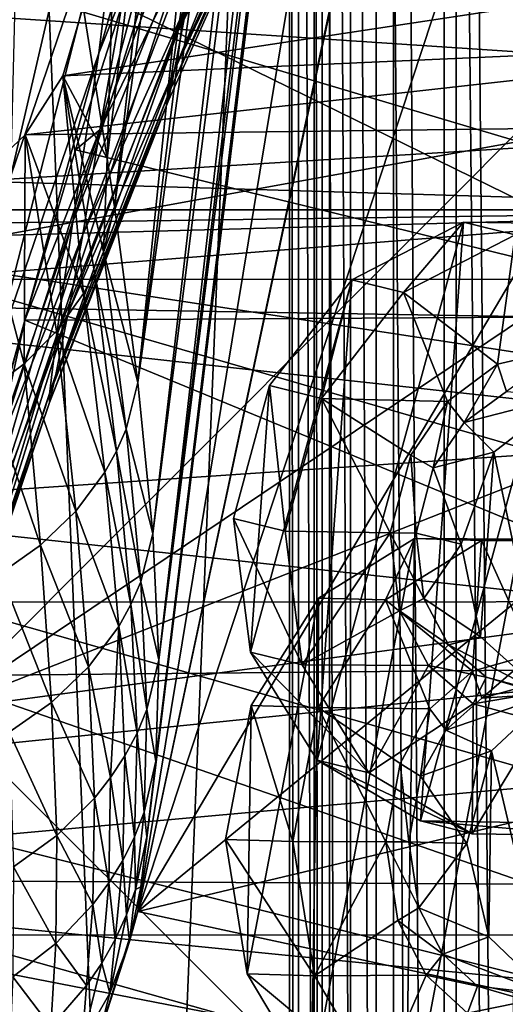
# Model space of a CAD drawing. Header units: metres. Extents: x 0 to 808, y -804 to 0.
# Tile 31 of 116: x 57 to 92, y -339 to -269. Entities that reach past the tile are written whole.
import ezdxf

# ---------------------------------------------------------------- set-up
doc = ezdxf.new("R2010")
doc.units = ezdxf.units.M

msp = doc.modelspace()

# ---------------------------------------------------------------- linework, layer by layer
at = {"layer": 'top'}
for points in [[(65.587914, -332.185699, 1606.41626), (88.441864, -193.731766, 1606.41626), (91.618752, -120.181511, 1606.41626)], [(65.587914, -332.185699, 1606.41626), (91.618752, -120.181511, 1606.41626), (65.589363, -332.173859, 1607.047974)], [(91.618752, -120.181511, 1606.41626), (91.638481, -120.020866, 1609.41626), (65.589363, -332.173859, 1607.047974)], [(65.589363, -332.173859, 1607.047974), (91.638481, -120.020866, 1609.41626), (65.802391, -330.438873, 1649.721802)], [(91.638481, -120.020866, 1609.41626), (89.991348, -133.435623, 1660.02124), (65.802391, -330.438873, 1649.721802)], [(65.802391, -330.438873, 1649.721802), (89.991348, -133.435623, 1660.02124), (66.240387, -326.871796, 1692.280273)], [(89.991348, -133.435623, 1660.02124), (88.020241, -149.486267, 1709.869995), (66.240387, -326.871796, 1692.280273)], [(66.240387, -326.871796, 1692.280273), (88.020241, -149.486267, 1709.869995), (66.873688, -321.491089, 1734.645386)], [(88.020241, -149.486267, 1709.869995), (85.449638, -167.974701, 1758.817749), (66.873688, -321.491089, 1734.645386)], [(66.873688, -321.491089, 1734.645386), (85.449638, -167.974701, 1758.817749), (67.091042, -314.305817, 1776.745361)], [(85.449638, -167.974701, 1758.817749), (83.793961, -176.747147, 1783.432007), (67.091042, -314.305817, 1776.745361)], [(67.091042, -314.305817, 1776.745361), (83.793961, -176.747147, 1783.432007), (81.947624, -184.490707, 1808.370605)], [(67.091042, -314.305817, 1776.745361), (81.947624, -184.490707, 1808.370605), (66.657761, -305.329712, 1818.498657)], [(81.947624, -184.490707, 1808.370605), (79.9021, -191.19339, 1833.586426), (66.657761, -305.329712, 1818.498657)], [(66.657761, -305.329712, 1818.498657), (79.9021, -191.19339, 1833.586426), (65.596733, -294.581909, 1859.820068)], [(79.9021, -191.19339, 1833.586426), (77.650391, -196.846252, 1859.035034), (65.596733, -294.581909, 1859.820068)], [(65.587914, -332.185699, 1606.41626), (89.453506, -219.961349, 1606.41626), (88.441864, -193.731766, 1606.41626)], [(65.596733, -294.581909, 1859.820068), (77.650391, -196.846252, 1859.035034), (75.187401, -201.442093, 1884.67041)], [(65.596733, -294.581909, 1859.820068), (75.187401, -201.442093, 1884.67041), (63.936195, -282.086334, 1900.627319)], [(75.187401, -201.442093, 1884.67041), (72.509834, -204.975876, 1910.446533), (63.936195, -282.086334, 1900.627319)], [(64.540443, -242.735519, 1943.161133), (63.425945, -278.65802, 1910.839966), (72.467384, -205.021469, 1910.839966)], [(72.467384, -205.021469, 1910.839966), (63.425945, -278.65802, 1910.839966), (63.936195, -282.086334, 1900.627319)], [(63.936195, -282.086334, 1900.627319), (72.509834, -204.975876, 1910.446533), (72.467384, -205.021469, 1910.839966)], [(89.477562, -220.187866, 1606.41626), (89.453506, -219.961349, 1606.41626), (65.587914, -332.185699, 1606.41626)], [(94.044022, -245.970566, 1606.41626), (89.477562, -220.187866, 1606.41626), (65.587914, -332.185699, 1606.41626)], [(73.903503, -232.675842, 1141.239258), (62.834164, -271.170319, 1192.432861), (64.669548, -256.082428, 1140.964233)], [(71.84977, -248.547409, 1192.601929), (62.834164, -271.170319, 1192.432861), (73.903503, -232.675842, 1141.239258)], [(69.760529, -261.133087, 1244.80603), (79.524216, -240.978958, 1251.665527), (68.43988, -269.637726, 1297.796265)], [(79.524216, -240.978958, 1251.665527), (78.172943, -248.061295, 1294.809082), (68.43988, -269.637726, 1297.796265)], [(64.540443, -242.735519, 1943.161133), (61.709282, -267.870056, 1940.839966), (63.425945, -278.65802, 1910.839966)], [(65.077896, -243.123688, 1088.914551), (64.669548, -256.082428, 1140.964233), (56.563019, -279.899445, 1140.689209)], [(56.865452, -267.532196, 1088.587036), (65.077896, -243.123688, 1088.914551), (56.563019, -279.899445, 1140.689209)], [(65.587914, -332.185699, 1606.41626), (102.015297, -270.657227, 1606.41626), (94.044022, -245.970566, 1606.41626)], [(77.681473, -251.346497, 1403.812622), (78.397911, -247.339615, 1425.307007), (68.209, -272.358093, 1404.821655)], [(68.209, -272.358093, 1404.821655), (78.397911, -247.339615, 1425.307007), (69.104034, -267.628693, 1431.259033)], [(68.43988, -269.637726, 1297.796265), (78.172943, -248.061295, 1294.809082), (77.516937, -252.193573, 1338.328979)], [(62.834164, -271.170319, 1192.432861), (71.84977, -248.547409, 1192.601929), (60.9655, -283.143616, 1244.684326)], [(71.84977, -248.547409, 1192.601929), (69.760529, -261.133087, 1244.80603), (60.9655, -283.143616, 1244.684326)], [(29.768875, -288.847198, 664.00946), (198.764893, -258.214905, 664.00946), (43.095268, -249.221008, 664.00946)], [(77.305367, -253.403061, 1382.060303), (77.681473, -251.346497, 1403.812622), (68.209, -272.358093, 1404.821655)], [(68.43988, -269.637726, 1297.796265), (77.516937, -252.193573, 1338.328979), (67.818665, -273.950836, 1351.272095)], [(77.516937, -252.193573, 1338.328979), (77.305367, -253.403061, 1382.060303), (67.818665, -273.950836, 1351.272095)], [(70.184204, -261.667786, 1457.465698), (71.437042, -253.68483, 1483.155029), (62.886898, -276.620789, 1483.031006)], [(71.437042, -253.68483, 1483.155029), (68.080742, -257.141937, 1503.607544), (62.886898, -276.620789, 1483.031006)], [(67.818665, -273.950836, 1351.272095), (77.305367, -253.403061, 1382.060303), (67.76519, -274.530151, 1378.093018)], [(77.305367, -253.403061, 1382.060303), (68.209, -272.358093, 1404.821655), (67.76519, -274.530151, 1378.093018)], [(64.669548, -256.082428, 1140.964233), (54.935253, -294.195068, 1192.263794), (56.563019, -279.899445, 1140.689209)], [(64.669548, -256.082428, 1140.964233), (62.834164, -271.170319, 1192.432861), (54.935253, -294.195068, 1192.263794)], [(62.886898, -276.620789, 1483.031006), (68.080742, -257.141937, 1503.607544), (64.4608, -267.785126, 1501.838501)], [(210.56662, -274.406494, 664.00946), (198.764893, -258.214905, 664.00946), (29.768875, -288.847198, 664.00946)], [(97.927116, -271.441406, 2021.094849), (92.900154, -259.07428, 2020.058228), (51.506973, -268.350067, 2028.815063)], [(60.9655, -283.143616, 1244.684326), (69.760529, -261.133087, 1244.80603), (59.814213, -291.260132, 1297.666626)], [(69.760529, -261.133087, 1244.80603), (68.43988, -269.637726, 1297.796265), (59.814213, -291.260132, 1297.666626)], [(69.104034, -267.628693, 1431.259033), (70.184204, -261.667786, 1457.465698), (61.681324, -284.071991, 1457.278442)], [(70.184204, -261.667786, 1457.465698), (62.886898, -276.620789, 1483.031006), (61.681324, -284.071991, 1457.278442)], [(60.262787, -272.77301, 1940.229858), (115.523209, -264.416931, 1971.766846), (118.174072, -270.21402, 1973.545532)], [(60.262787, -272.77301, 1940.229858), (61.709282, -267.870056, 1940.839966), (115.523209, -264.416931, 1971.766846)], [(51.508034, -265.193878, 221.058258), (119.537491, -265.17453, 221.006577), (125.512093, -287.227051, 211.254379)], [(51.508034, -287.270233, 211.371628), (51.508034, -265.193878, 221.058258), (125.512093, -287.227051, 211.254379)], [(100.16935, -265.854706, 1531.865479), (109.492188, -289.850861, 1540.443237), (64.4608, -267.785126, 1501.838501)], [(63.425945, -278.65802, 1910.839966), (61.709282, -267.870056, 1940.839966), (60.262787, -272.77301, 1940.229858)], [(68.209, -272.358093, 1404.821655), (69.104034, -267.628693, 1431.259033), (60.635555, -289.623779, 1431.048828)], [(69.104034, -267.628693, 1431.259033), (61.681324, -284.071991, 1457.278442), (60.635555, -289.623779, 1431.048828)], [(64.4608, -267.785126, 1501.838501), (61.173428, -278.054352, 1499.782593), (62.886898, -276.620789, 1483.031006)], [(64.4608, -267.785126, 1501.838501), (109.492188, -289.850861, 1540.443237), (61.173428, -278.054352, 1499.782593)], [(97.927116, -271.441406, 2021.094849), (51.506973, -268.350067, 2028.815063), (51.506981, -317.873566, 2035.084595)], [(59.814213, -291.260132, 1297.666626), (68.43988, -269.637726, 1297.796265), (59.315804, -295.417114, 1351.100952)], [(68.43988, -269.637726, 1297.796265), (67.818665, -273.950836, 1351.272095), (59.315804, -295.417114, 1351.100952)], [(57.588818, -276.979248, 1938.893311), (118.174072, -270.21402, 1973.545532), (120.500298, -276.185089, 1975.179077)], [(57.588818, -276.979248, 1938.893311), (60.262787, -272.77301, 1940.229858), (118.174072, -270.21402, 1973.545532)], [(111.226547, -294.832031, 1606.41626), (102.015297, -270.657227, 1606.41626), (65.587914, -332.185699, 1606.41626)], [(101.279015, -284.440552, 2022.353271), (97.927116, -271.441406, 2021.094849), (51.506981, -317.873566, 2035.084595)], [(62.834164, -271.170319, 1192.432861), (53.276455, -305.547302, 1244.562744), (54.935253, -294.195068, 1192.263794)], [(60.9655, -283.143616, 1244.684326), (53.276455, -305.547302, 1244.562744), (62.834164, -271.170319, 1192.432861)], [(61.734505, -288.25647, 1899.838501), (60.262787, -272.77301, 1940.229858), (57.588818, -276.979248, 1938.893311)], [(67.76519, -274.530151, 1378.093018), (68.209, -272.358093, 1404.821655), (59.761181, -294.014252, 1404.606323)], [(68.209, -272.358093, 1404.821655), (60.635555, -289.623779, 1431.048828), (59.761181, -294.014252, 1404.606323)], [(62.514355, -286.807281, 1900.131958), (60.262787, -272.77301, 1940.229858), (61.734505, -288.25647, 1899.838501)], [(63.155537, -285.289398, 1900.368164), (60.262787, -272.77301, 1940.229858), (62.514355, -286.807281, 1900.131958)], [(63.155537, -285.289398, 1900.368164), (63.425945, -278.65802, 1910.839966), (60.262787, -272.77301, 1940.229858)], [(59.315804, -295.417114, 1351.100952), (67.818665, -273.950836, 1351.272095), (59.306694, -296.005737, 1377.895752)], [(67.818665, -273.950836, 1351.272095), (67.76519, -274.530151, 1378.093018), (59.306694, -296.005737, 1377.895752)], [(221.249649, -292.019958, 664.00946), (210.56662, -274.406494, 664.00946), (29.768875, -288.847198, 664.00946)], [(59.306694, -296.005737, 1377.895752), (67.76519, -274.530151, 1378.093018), (59.761181, -294.014252, 1404.606323)], [(54.077991, -280.275848, 1937.036621), (120.500298, -276.185089, 1975.179077), (122.502426, -282.308289, 1976.650635)], [(54.077991, -280.275848, 1937.036621), (57.588818, -276.979248, 1938.893311), (120.500298, -276.185089, 1975.179077)], [(57.524311, -293.251312, 1898.185791), (57.588818, -276.979248, 1938.893311), (54.077991, -280.275848, 1937.036621)], [(61.681324, -284.071991, 1457.278442), (62.886898, -276.620789, 1483.031006), (55.394802, -299.90979, 1482.906982)], [(62.886898, -276.620789, 1483.031006), (57.551842, -290.144714, 1497.011597), (55.394802, -299.90979, 1482.906982)], [(59.823582, -290.925262, 1899.10022), (57.588818, -276.979248, 1938.893311), (57.524311, -293.251312, 1898.185791)], [(61.173428, -278.054352, 1499.782593), (57.551842, -290.144714, 1497.011597), (62.886898, -276.620789, 1483.031006)], [(61.734505, -288.25647, 1899.838501), (57.588818, -276.979248, 1938.893311), (59.823582, -290.925262, 1899.10022)], [(109.492188, -289.850861, 1540.443237), (57.551842, -290.144714, 1497.011597), (61.173428, -278.054352, 1499.782593)], [(63.936195, -282.086334, 1900.627319), (63.425945, -278.65802, 1910.839966), (63.155537, -285.289398, 1900.368164)], [(49.93095, -282.306427, 1934.750977), (54.077991, -280.275848, 1937.036621), (122.502426, -282.308289, 1976.650635)], [(54.077991, -280.275848, 1937.036621), (54.906761, -295.175018, 1897.114868), (57.524311, -293.251312, 1898.185791)], [(40.749401, -284.530487, 1929.577759), (122.502426, -282.308289, 1976.650635), (125.76329, -297.5289, 1979.861694)], [(40.749401, -284.530487, 1929.577759), (45.774502, -283.381805, 1932.410034), (122.502426, -282.308289, 1976.650635)], [(45.774502, -283.381805, 1932.410034), (49.93095, -282.306427, 1934.750977), (122.502426, -282.308289, 1976.650635)], [(65.596733, -294.581909, 1859.820068), (63.936195, -282.086334, 1900.627319), (63.155537, -285.289398, 1900.368164)], [(59.814213, -291.260132, 1297.666626), (52.283852, -313.267029, 1297.537109), (60.9655, -283.143616, 1244.684326)], [(52.283852, -313.267029, 1297.537109), (53.276455, -305.547302, 1244.562744), (60.9655, -283.143616, 1244.684326)], [(54.241817, -306.833893, 1457.091187), (61.681324, -284.071991, 1457.278442), (55.394802, -299.90979, 1482.906982)], [(60.635555, -289.623779, 1431.048828), (61.681324, -284.071991, 1457.278442), (54.241817, -306.833893, 1457.091187)], [(37.898907, -303.468964, 1929.92688), (40.749401, -284.530487, 1929.577759), (125.76329, -297.5289, 1979.861694)], [(51.506981, -317.873566, 2035.084595), (102.854706, -297.715637, 2023.783569), (101.279015, -284.440552, 2022.353271)], [(64.773773, -297.891418, 1859.547485), (63.155537, -285.289398, 1900.368164), (62.514355, -286.807281, 1900.131958)], [(65.596733, -294.581909, 1859.820068), (63.155537, -285.289398, 1900.368164), (64.773773, -297.891418, 1859.547485)], [(64.090218, -299.461395, 1859.330933), (62.514355, -286.807281, 1900.131958), (61.734505, -288.25647, 1899.838501)], [(64.773773, -297.891418, 1859.547485), (62.514355, -286.807281, 1900.131958), (64.090218, -299.461395, 1859.330933)], [(51.50666, -310.210968, 203.288986), (51.508034, -287.270233, 211.371628), (130.584808, -310.162292, 203.132584)], [(51.508034, -287.270233, 211.371628), (125.512093, -287.227051, 211.254379), (130.584808, -310.162292, 203.132584)], [(63.253349, -300.962006, 1859.075928), (61.734505, -288.25647, 1899.838501), (59.823582, -290.925262, 1899.10022)], [(64.090218, -299.461395, 1859.330933), (61.734505, -288.25647, 1899.838501), (63.253349, -300.962006, 1859.075928)], [(29.768875, -288.847198, 664.00946), (21.542166, -329.835785, 664.00946), (230.589355, -310.950531, 664.00946)], [(221.249649, -292.019958, 664.00946), (29.768875, -288.847198, 664.00946), (230.589355, -310.950531, 664.00946)], [(59.761181, -294.014252, 1404.606323), (60.635555, -289.623779, 1431.048828), (52.387371, -316.037231, 1404.390991)], [(60.635555, -289.623779, 1431.048828), (54.241817, -306.833893, 1457.091187), (52.387371, -316.037231, 1404.390991)], [(55.394802, -299.90979, 1482.906982), (57.551842, -290.144714, 1497.011597), (50.732132, -315.430542, 1491.600952)], [(117.304245, -314.785767, 1547.515747), (50.732132, -315.430542, 1491.600952), (57.551842, -290.144714, 1497.011597)], [(109.492188, -289.850861, 1540.443237), (117.304245, -314.785767, 1547.515747), (57.551842, -290.144714, 1497.011597)], [(61.186054, -303.730408, 1858.447021), (59.823582, -290.925262, 1899.10022), (57.524311, -293.251312, 1898.185791)], [(63.253349, -300.962006, 1859.075928), (59.823582, -290.925262, 1899.10022), (61.186054, -303.730408, 1858.447021)], [(59.315804, -295.417114, 1351.100952), (51.897591, -317.259064, 1350.92981), (59.814213, -291.260132, 1297.666626)], [(51.897591, -317.259064, 1350.92981), (52.283852, -313.267029, 1297.537109), (59.814213, -291.260132, 1297.666626)], [(54.906761, -295.175018, 1897.114868), (58.680847, -306.149872, 1857.669678), (57.524311, -293.251312, 1898.185791)], [(57.524311, -293.251312, 1898.185791), (58.680847, -306.149872, 1857.669678), (61.186054, -303.730408, 1858.447021)], [(59.761181, -294.014252, 1404.606323), (52.387371, -316.037231, 1404.390991), (59.306694, -296.005737, 1377.895752)], [(66.657761, -305.329712, 1818.498657), (65.596733, -294.581909, 1859.820068), (64.773773, -297.891418, 1859.547485)], [(55.820301, -308.161133, 1856.758423), (58.680847, -306.149872, 1857.669678), (54.906761, -295.175018, 1897.114868)], [(118.564461, -319.576721, 1606.41626), (111.226547, -294.832031, 1606.41626), (65.587914, -332.185699, 1606.41626)], [(51.927521, -317.8526, 1377.698486), (51.897591, -317.259064, 1350.92981), (59.315804, -295.417114, 1351.100952)], [(59.306694, -296.005737, 1377.895752), (51.927521, -317.8526, 1377.698486), (59.315804, -295.417114, 1351.100952)], [(52.387371, -316.037231, 1404.390991), (51.927521, -317.8526, 1377.698486), (59.306694, -296.005737, 1377.895752)], [(37.898907, -303.468964, 1929.92688), (125.76329, -297.5289, 1979.861694), (126.621277, -313.122803, 1982.754639)], [(102.64843, -311.061035, 2025.353882), (102.854706, -297.715637, 2023.783569), (51.506981, -317.873566, 2035.084595)], [(65.812729, -308.747437, 1818.193359), (64.773773, -297.891418, 1859.547485), (64.090218, -299.461395, 1859.330933)], [(66.657761, -305.329712, 1818.498657), (64.773773, -297.891418, 1859.547485), (65.812729, -308.747437, 1818.193359)], [(65.109093, -310.37207, 1817.991577), (64.090218, -299.461395, 1859.330933), (63.253349, -300.962006, 1859.075928)], [(65.812729, -308.747437, 1818.193359), (64.090218, -299.461395, 1859.330933), (65.109093, -310.37207, 1817.991577)], [(64.24353, -311.927887, 1817.773682), (63.253349, -300.962006, 1859.075928), (61.186054, -303.730408, 1858.447021)], [(65.109093, -310.37207, 1817.991577), (63.253349, -300.962006, 1859.075928), (64.24353, -311.927887, 1817.773682)], [(35.377445, -322.364258, 1931.973755), (37.898907, -303.468964, 1929.92688), (126.621277, -313.122803, 1982.754639)], [(58.680847, -306.149872, 1857.669678), (62.089596, -314.80658, 1817.254761), (61.186054, -303.730408, 1858.447021)], [(61.186054, -303.730408, 1858.447021), (62.089596, -314.80658, 1817.254761), (64.24353, -311.927887, 1817.773682)], [(67.091042, -314.305817, 1776.745361), (66.657761, -305.329712, 1818.498657), (65.812729, -308.747437, 1818.193359)], [(58.680847, -306.149872, 1857.669678), (55.820301, -308.161133, 1856.758423), (59.458996, -317.333344, 1816.61499)], [(62.089596, -314.80658, 1817.254761), (58.680847, -306.149872, 1857.669678), (59.458996, -317.333344, 1816.61499)], [(59.458996, -317.333344, 1816.61499), (55.820301, -308.161133, 1856.758423), (56.440659, -319.449371, 1815.86438)], [(66.242935, -317.833923, 1776.397827), (65.812729, -308.747437, 1818.193359), (65.109093, -310.37207, 1817.991577)], [(67.091042, -314.305817, 1776.745361), (65.812729, -308.747437, 1818.193359), (66.242935, -317.833923, 1776.397827)], [(51.505157, -333.866333, 196.842499), (51.50666, -310.210968, 203.288986), (134.651031, -333.839905, 196.71907)], [(51.50666, -310.210968, 203.288986), (130.584808, -310.162292, 203.132584), (134.651031, -333.839905, 196.71907)], [(65.540619, -319.516052, 1776.207886), (65.109093, -310.37207, 1817.991577), (64.24353, -311.927887, 1817.773682)], [(66.242935, -317.833923, 1776.397827), (65.109093, -310.37207, 1817.991577), (65.540619, -319.516052, 1776.207886)], [(230.589355, -310.950531, 664.00946), (21.542166, -329.835785, 664.00946), (238.372452, -331.049225, 664.00946)], [(98.379761, -364.648163, 2030.431641), (102.64843, -311.061035, 2025.353882), (51.506981, -317.873566, 2035.084595)], [(62.089596, -314.80658, 1817.254761), (63.65736, -322.671448, 1775.832397), (64.24353, -311.927887, 1817.773682)], [(63.65736, -322.671448, 1775.832397), (64.674049, -321.131012, 1776.026245), (64.24353, -311.927887, 1817.773682)], [(64.24353, -311.927887, 1817.773682), (64.674049, -321.131012, 1776.026245), (65.540619, -319.516052, 1776.207886)], [(35.377445, -322.364258, 1931.973755), (126.621277, -313.122803, 1982.754639), (123.580734, -344.390533, 1987.365723)], [(117.304245, -314.785767, 1547.515747), (123.20076, -340.560852, 1553.07605), (50.732132, -315.430542, 1491.600952)], [(59.458996, -317.333344, 1816.61499), (62.503384, -324.130585, 1775.616333), (62.089596, -314.80658, 1817.254761)], [(62.503384, -324.130585, 1775.616333), (63.65736, -322.671448, 1775.832397), (62.089596, -314.80658, 1817.254761)], [(66.873688, -321.491089, 1734.645386), (67.091042, -314.305817, 1776.745361), (66.242935, -317.833923, 1776.397827)], [(123.20076, -340.560852, 1553.07605), (44.751301, -341.581635, 1487.285645), (50.732132, -315.430542, 1491.600952)], [(56.440659, -319.449371, 1815.86438), (59.830402, -326.778107, 1775.112915), (59.458996, -317.333344, 1816.61499)], [(59.830402, -326.778107, 1775.112915), (62.503384, -324.130585, 1775.616333), (59.458996, -317.333344, 1816.61499)], [(98.379761, -364.648163, 2030.431641), (51.506981, -317.873566, 2035.084595), (51.506985, -367.649902, 2038.852661)], [(66.040161, -325.13208, 1734.255615), (66.242935, -317.833923, 1776.397827), (65.540619, -319.516052, 1776.207886)], [(66.873688, -321.491089, 1734.645386), (66.242935, -317.833923, 1776.397827), (66.040161, -325.13208, 1734.255615)], [(56.74371, -329.014801, 1774.521606), (59.830402, -326.778107, 1775.112915), (56.440659, -319.449371, 1815.86438)], [(64.674049, -321.131012, 1776.026245), (65.359482, -326.874695, 1734.077026), (65.540619, -319.516052, 1776.207886)], [(65.540619, -319.516052, 1776.207886), (65.359482, -326.874695, 1734.077026), (66.040161, -325.13208, 1734.255615)], [(118.564461, -319.576721, 1606.41626), (65.587914, -332.185699, 1606.41626), (123.961105, -344.767303, 1606.41626)], [(64.518707, -328.552734, 1733.930664), (64.674049, -321.131012, 1776.026245), (63.65736, -322.671448, 1775.832397)], [(64.674049, -321.131012, 1776.026245), (64.518707, -328.552734, 1733.930664), (65.359482, -326.874695, 1734.077026)], [(66.240387, -326.871796, 1692.280273), (66.873688, -321.491089, 1734.645386), (66.040161, -325.13208, 1734.255615)], [(31.526333, -360.236053, 1936.700195), (35.377445, -322.364258, 1931.973755), (123.580734, -344.390533, 1987.365723)], [(63.528938, -330.158203, 1733.785889), (63.65736, -322.671448, 1775.832397), (62.503384, -324.130585, 1775.616333)], [(64.518707, -328.552734, 1733.930664), (63.65736, -322.671448, 1775.832397), (63.528938, -330.158203, 1733.785889)], [(62.400772, -331.683533, 1733.627197), (62.503384, -324.130585, 1775.616333), (59.830402, -326.778107, 1775.112915)], [(63.528938, -330.158203, 1733.785889), (62.503384, -324.130585, 1775.616333), (62.400772, -331.683533, 1733.627197)], [(65.359482, -326.874695, 1734.077026), (65.430336, -330.62851, 1691.851929), (66.040161, -325.13208, 1734.255615)], [(66.040161, -325.13208, 1734.255615), (65.430336, -330.62851, 1691.851929), (66.240387, -326.871796, 1692.280273)], [(59.830402, -326.778107, 1775.112915), (56.74371, -329.014801, 1774.521606), (59.770126, -334.4646, 1733.256958)], [(59.770126, -334.4646, 1733.256958), (62.400772, -331.683533, 1733.627197), (59.830402, -326.778107, 1775.112915)], [(64.518707, -328.552734, 1733.930664), (64.781853, -332.434631, 1691.684448), (65.359482, -326.874695, 1734.077026)], [(65.359482, -326.874695, 1734.077026), (64.781853, -332.434631, 1691.684448), (65.430336, -330.62851, 1691.851929)], [(65.430336, -330.62851, 1691.851929), (65.802391, -330.438873, 1649.721802), (66.240387, -326.871796, 1692.280273)], [(63.981316, -334.179657, 1691.571411), (64.518707, -328.552734, 1733.930664), (63.528938, -330.158203, 1733.785889)], [(63.981316, -334.179657, 1691.571411), (64.781853, -332.434631, 1691.684448), (64.518707, -328.552734, 1733.930664)], [(56.74371, -329.014801, 1774.521606), (56.707939, -336.836151, 1732.821045), (59.770126, -334.4646, 1733.256958)], [(21.542166, -329.835785, 664.00946), (18.532249, -371.533875, 664.009521), (248.535645, -373.943726, 664.00946)], [(21.542166, -329.835785, 664.00946), (244.407547, -352.123993, 664.00946), (238.372452, -331.049225, 664.00946)], [(244.407547, -352.123993, 664.00946), (21.542166, -329.835785, 664.00946), (248.535645, -373.943726, 664.00946)], [(63.036549, -335.854706, 1691.473389), (63.528938, -330.158203, 1733.785889), (62.400772, -331.683533, 1733.627197)], [(63.981316, -334.179657, 1691.571411), (63.528938, -330.158203, 1733.785889), (63.036549, -335.854706, 1691.473389)], [(64.781853, -332.434631, 1691.684448), (65.004532, -334.314392, 1649.272217), (65.430336, -330.62851, 1691.851929)], [(65.589363, -332.173859, 1607.047974), (65.802391, -330.438873, 1649.721802), (65.004532, -334.314392, 1649.272217)], [(65.004532, -334.314392, 1649.272217), (65.802391, -330.438873, 1649.721802), (65.430336, -330.62851, 1691.851929)], [(61.955528, -337.451385, 1691.369629), (62.400772, -331.683533, 1733.627197), (59.770126, -334.4646, 1733.256958)], [(63.036549, -335.854706, 1691.473389), (62.400772, -331.683533, 1733.627197), (61.955528, -337.451385, 1691.369629)], [(65.587914, -332.185699, 1606.41626), (62.734589, -341.381958, 1606.41626), (123.961105, -344.767303, 1606.41626)], [(65.587914, -332.185699, 1606.41626), (65.004532, -334.314392, 1649.272217), (62.734589, -341.381958, 1606.41626)], [(65.004532, -334.314392, 1649.272217), (64.781853, -332.434631, 1691.684448), (63.601082, -338.002777, 1649.039551)], [(64.781853, -332.434631, 1691.684448), (63.981316, -334.179657, 1691.571411), (63.601082, -338.002777, 1649.039551)], [(65.587914, -332.185699, 1606.41626), (65.589363, -332.173859, 1607.047974), (65.004532, -334.314392, 1649.272217)], [(51.504875, -358.107056, 192.135345), (51.505157, -333.866333, 196.842499), (137.623108, -358.098785, 192.082504)], [(51.505157, -333.866333, 196.842499), (134.651031, -333.839905, 196.71907), (137.623108, -358.098785, 192.082504)], [(59.770126, -334.4646, 1733.256958), (56.707939, -336.836151, 1732.821045), (59.417789, -340.377686, 1691.127808)], [(59.417789, -340.377686, 1691.127808), (61.955528, -337.451385, 1691.369629), (59.770126, -334.4646, 1733.256958)], [(65.004532, -334.314392, 1649.272217), (63.601082, -338.002777, 1649.039551), (62.734589, -341.381958, 1606.41626)], [(63.601082, -338.002777, 1649.039551), (63.981316, -334.179657, 1691.571411), (63.036549, -335.854706, 1691.473389)], [(63.601082, -338.002777, 1649.039551), (63.036549, -335.854706, 1691.473389), (61.633343, -341.424591, 1648.934814)], [(61.633343, -341.424591, 1648.934814), (63.036549, -335.854706, 1691.473389), (61.955528, -337.451385, 1691.369629)], [(56.707939, -336.836151, 1732.821045), (56.437531, -342.89624, 1690.84314), (59.417789, -340.377686, 1691.127808)], [(61.633343, -341.424591, 1648.934814), (61.955528, -337.451385, 1691.369629), (59.417789, -340.377686, 1691.127808)], [(62.734589, -341.381958, 1606.41626), (63.601082, -338.002777, 1649.039551), (61.633343, -341.424591, 1648.934814)]]:
    msp.add_3dface(points, dxfattribs=at)
at = {"layer": 'top0123431'}
for points in [[(85.267181, -305.684814, 1522.749756), (77.948318, -344.299042, 1517.56189), (84.655479, -348.574097, 1523.271606)], [(85.267181, -305.684814, 1522.749756), (78.438866, -309.90451, 1517.143433), (77.948318, -344.299042, 1517.56189)], [(83.21299, -310.042084, 1511.432251), (78.438866, -309.90451, 1517.143433), (85.267181, -305.684814, 1522.749756)], [(90.041306, -305.822388, 1517.038452), (83.21299, -310.042084, 1511.432251), (85.267181, -305.684814, 1522.749756)], [(90.041306, -305.822388, 1517.038452), (89.385422, -315.105591, 1516.713867), (83.21299, -310.042084, 1511.432251)], [(92.778809, -305.715515, 1529.029541), (85.267181, -305.684814, 1522.749756), (84.655479, -348.574097, 1523.271606)], [(92.778809, -305.715515, 1529.029541), (84.655479, -348.574097, 1523.271606), (92.167099, -348.604828, 1529.551514)], [(90.041306, -305.822388, 1517.038452), (85.267181, -305.684814, 1522.749756), (92.778809, -305.715515, 1529.029541)], [(93.68206, -313.905212, 1520.276611), (89.385422, -315.105591, 1516.713867), (90.041306, -305.822388, 1517.038452)], [(97.552933, -305.853119, 1523.318359), (90.041306, -305.822388, 1517.038452), (92.778809, -305.715515, 1529.029541)], [(97.552933, -305.853119, 1523.318359), (93.68206, -313.905212, 1520.276611), (90.041306, -305.822388, 1517.038452)], [(78.438866, -309.90451, 1517.143433), (73.374054, -336.626404, 1513.553345), (77.948318, -344.299042, 1517.56189)], [(78.438866, -309.90451, 1517.143433), (73.646286, -317.538849, 1513.321167), (73.374054, -336.626404, 1513.553345)], [(78.42041, -317.676453, 1507.609863), (73.646286, -317.538849, 1513.321167), (78.438866, -309.90451, 1517.143433)], [(83.21299, -310.042084, 1511.432251), (78.42041, -317.676453, 1507.609863), (78.438866, -309.90451, 1517.143433)], [(83.21299, -310.042084, 1511.432251), (86.367859, -317.79361, 1514.256226), (78.42041, -317.676453, 1507.609863)], [(89.385422, -315.105591, 1516.713867), (86.367859, -317.79361, 1514.256226), (83.21299, -310.042084, 1511.432251)], [(90.047279, -317.033936, 1517.313599), (89.385422, -315.105591, 1516.713867), (93.68206, -313.905212, 1520.276611)], [(93.651733, -316.029938, 1520.30249), (90.047279, -317.033936, 1517.313599), (93.68206, -313.905212, 1520.276611)], [(87.49926, -319.30072, 1515.238281), (86.367859, -317.79361, 1514.256226), (89.385422, -315.105591, 1516.713867)], [(90.047279, -317.033936, 1517.313599), (87.49926, -319.30072, 1515.238281), (89.385422, -315.105591, 1516.713867)], [(95.117065, -316.694061, 1513.126709), (90.047279, -317.033936, 1517.313599), (93.651733, -316.029938, 1520.30249)], [(90.047279, -317.033936, 1517.313599), (95.117065, -316.694061, 1513.126709), (87.49926, -319.30072, 1515.238281)], [(95.117065, -316.694061, 1513.126709), (90.743584, -320.762207, 1509.568848), (87.49926, -319.30072, 1515.238281)], [(94.811935, -338.087524, 1513.387085), (90.743584, -320.762207, 1509.568848), (95.117065, -316.694061, 1513.126709)], [(76.612801, -327.213379, 1506.328613), (71.838676, -327.075775, 1512.039795), (73.646286, -317.538849, 1513.321167)], [(73.646286, -317.538849, 1513.321167), (71.838676, -327.075775, 1512.039795), (73.374054, -336.626404, 1513.553345)], [(78.42041, -317.676453, 1507.609863), (76.612801, -327.213379, 1506.328613), (73.646286, -317.538849, 1513.321167)], [(83.226456, -327.240417, 1511.857788), (76.612801, -327.213379, 1506.328613), (78.42041, -317.676453, 1507.609863)], [(86.367859, -317.79361, 1514.256226), (84.240517, -321.66748, 1512.571167), (78.42041, -317.676453, 1507.609863)], [(78.42041, -317.676453, 1507.609863), (84.240517, -321.66748, 1512.571167), (83.226456, -327.240417, 1511.857788)], [(85.705208, -322.571869, 1513.817383), (84.240517, -321.66748, 1512.571167), (86.367859, -317.79361, 1514.256226)], [(87.49926, -319.30072, 1515.238281), (85.705208, -322.571869, 1513.817383), (86.367859, -317.79361, 1514.256226)], [(87.49926, -319.30072, 1515.238281), (90.743584, -320.762207, 1509.568848), (85.705208, -322.571869, 1513.817383)], [(90.743584, -320.762207, 1509.568848), (88.997002, -327.366394, 1508.267944), (85.705208, -322.571869, 1513.817383)], [(90.555008, -333.9841, 1509.729736), (88.997002, -327.366394, 1508.267944), (90.743584, -320.762207, 1509.568848)], [(94.811935, -338.087524, 1513.387085), (90.555008, -333.9841, 1509.729736), (90.743584, -320.762207, 1509.568848)], [(84.856804, -327.247101, 1513.220825), (83.226456, -327.240417, 1511.857788), (84.240517, -321.66748, 1512.571167)], [(85.705208, -322.571869, 1513.817383), (84.856804, -327.247101, 1513.220825), (84.240517, -321.66748, 1512.571167)], [(85.705208, -322.571869, 1513.817383), (88.997002, -327.366394, 1508.267944), (84.856804, -327.247101, 1513.220825)], [(73.374054, -336.626404, 1513.553345), (71.838676, -327.075775, 1512.039795), (78.148178, -336.763977, 1507.842163)], [(71.838676, -327.075775, 1512.039795), (76.612801, -327.213379, 1506.328613), (78.148178, -336.763977, 1507.842163)], [(78.148178, -336.763977, 1507.842163), (76.612801, -327.213379, 1506.328613), (83.226456, -327.240417, 1511.857788)], [(84.081436, -332.821014, 1512.706909), (78.148178, -336.763977, 1507.842163), (83.226456, -327.240417, 1511.857788)], [(84.081436, -332.821014, 1512.706909), (83.226456, -327.240417, 1511.857788), (85.571754, -331.928711, 1513.931274)], [(83.226456, -327.240417, 1511.857788), (84.856804, -327.247101, 1513.220825), (85.571754, -331.928711, 1513.931274)], [(85.571754, -331.928711, 1513.931274), (84.856804, -327.247101, 1513.220825), (88.997002, -327.366394, 1508.267944)], [(90.555008, -333.9841, 1509.729736), (85.571754, -331.928711, 1513.931274), (88.997002, -327.366394, 1508.267944)], [(84.081436, -332.821014, 1512.706909), (85.571754, -331.928711, 1513.931274), (87.272293, -335.214111, 1515.431885)], [(87.272293, -335.214111, 1515.431885), (85.571754, -331.928711, 1513.931274), (90.555008, -333.9841, 1509.729736)], [(78.148178, -336.763977, 1507.842163), (84.081436, -332.821014, 1512.706909), (86.098038, -336.711823, 1514.486328)], [(86.098038, -336.711823, 1514.486328), (84.081436, -332.821014, 1512.706909), (87.272293, -335.214111, 1515.431885)], [(94.811935, -338.087524, 1513.387085), (87.272293, -335.214111, 1515.431885), (90.555008, -333.9841, 1509.729736)], [(86.098038, -336.711823, 1514.486328), (87.272293, -335.214111, 1515.431885), (89.755363, -337.501495, 1517.562622)], [(94.811935, -338.087524, 1513.387085), (89.755363, -337.501495, 1517.562622), (87.272293, -335.214111, 1515.431885)], [(77.948318, -344.299042, 1517.56189), (73.374054, -336.626404, 1513.553345), (82.722443, -344.436646, 1511.850708)], [(73.374054, -336.626404, 1513.553345), (78.148178, -336.763977, 1507.842163), (82.722443, -344.436646, 1511.850708)], [(82.722443, -344.436646, 1511.850708), (78.148178, -336.763977, 1507.842163), (86.098038, -336.711823, 1514.486328)], [(82.722443, -344.436646, 1511.850708), (86.098038, -336.711823, 1514.486328), (89.038582, -339.424194, 1517.009766)], [(89.038582, -339.424194, 1517.009766), (86.098038, -336.711823, 1514.486328), (89.755363, -337.501495, 1517.562622)], [(89.038582, -339.424194, 1517.009766), (89.755363, -337.501495, 1517.562622), (93.330765, -338.534851, 1520.576294)], [(93.330765, -338.534851, 1520.576294), (89.755363, -337.501495, 1517.562622), (94.811935, -338.087524, 1513.387085)], [(93.300476, -340.659576, 1520.602173), (89.038582, -339.424194, 1517.009766), (93.330765, -338.534851, 1520.576294)]]:
    msp.add_3dface(points, dxfattribs=at)
at = {"layer": 'top0123432'}
for points in [[(88.747688, -283.178467, 1957.867065), (78.346344, -321.427917, 1957.293945), (85.685051, -325.753937, 1962.120117)], [(88.747688, -283.178467, 1957.867065), (80.802383, -287.285065, 1953.883301), (78.346344, -321.427917, 1957.293945)], [(84.483047, -288.189941, 1947.475342), (80.802383, -287.285065, 1953.883301), (88.747688, -283.178467, 1957.867065)], [(92.428352, -284.083344, 1951.458984), (84.483047, -288.189941, 1947.475342), (88.747688, -283.178467, 1957.867065)], [(97.229675, -283.300201, 1962.756226), (88.747688, -283.178467, 1957.867065), (85.685051, -325.753937, 1962.120117)], [(97.229675, -283.300201, 1962.756226), (85.685051, -325.753937, 1962.120117), (94.167038, -325.875671, 1967.009155)], [(92.428352, -284.083344, 1951.458984), (88.747688, -283.178467, 1957.867065), (97.229675, -283.300201, 1962.756226)], [(92.428352, -284.083344, 1951.458984), (91.174232, -293.292267, 1952.039063), (84.483047, -288.189941, 1947.475342)], [(96.093262, -292.152649, 1954.703613), (91.174232, -293.292267, 1952.039063), (92.428352, -284.083344, 1951.458984)], [(80.802383, -287.285065, 1953.883301), (73.604431, -313.754517, 1953.486816), (78.346344, -321.427917, 1957.293945)], [(80.802383, -287.285065, 1953.883301), (74.96743, -294.806641, 1951.593994), (73.604431, -313.754517, 1953.486816)], [(78.648094, -295.711548, 1945.185913), (74.96743, -294.806641, 1951.593994), (80.802383, -287.285065, 1953.883301)], [(84.483047, -288.189941, 1947.475342), (78.648094, -295.711548, 1945.185913), (80.802383, -287.285065, 1953.883301)], [(84.483047, -288.189941, 1947.475342), (87.617523, -295.924438, 1950.36792), (78.648094, -295.711548, 1945.185913)], [(91.174232, -293.292267, 1952.039063), (87.617523, -295.924438, 1950.36792), (84.483047, -288.189941, 1947.475342)], [(91.815102, -295.214874, 1952.678711), (91.174232, -293.292267, 1952.039063), (96.093262, -292.152649, 1954.703613)], [(88.811996, -297.434509, 1951.267212), (87.617523, -295.924438, 1950.36792), (91.174232, -293.292267, 1952.039063)], [(91.815102, -295.214874, 1952.678711), (88.811996, -297.434509, 1951.267212), (91.174232, -293.292267, 1952.039063)], [(76.079178, -305.158386, 1945.044434), (72.398514, -304.253479, 1951.452393), (74.96743, -294.806641, 1951.593994)], [(74.96743, -294.806641, 1951.593994), (72.398514, -304.253479, 1951.452393), (73.604431, -313.754517, 1953.486816)], [(78.648094, -295.711548, 1945.185913), (76.079178, -305.158386, 1945.044434), (74.96743, -294.806641, 1951.593994)], [(91.815102, -295.214874, 1952.678711), (96.082314, -295.554993, 1947.676392), (88.811996, -297.434509, 1951.267212)], [(83.547188, -305.265564, 1949.348999), (76.079178, -305.158386, 1945.044434), (78.648094, -295.711548, 1945.185913)], [(87.617523, -295.924438, 1950.36792), (85.000664, -299.744751, 1949.404297), (78.648094, -295.711548, 1945.185913)], [(78.648094, -295.711548, 1945.185913), (85.000664, -299.744751, 1949.404297), (83.547188, -305.265564, 1949.348999)], [(86.604889, -300.660492, 1950.455078), (85.000664, -299.744751, 1949.404297), (87.617523, -295.924438, 1950.36792)], [(88.811996, -297.434509, 1951.267212), (86.604889, -300.660492, 1950.455078), (87.617523, -295.924438, 1950.36792)], [(96.082314, -295.554993, 1947.676392), (90.917908, -299.540955, 1945.272949), (88.811996, -297.434509, 1951.267212)], [(94.554649, -316.791931, 1949.797852), (90.917908, -299.540955, 1945.272949), (96.082314, -295.554993, 1947.676392)], [(88.811996, -297.434509, 1951.267212), (90.917908, -299.540955, 1945.272949), (86.604889, -300.660492, 1950.455078)], [(90.917908, -299.540955, 1945.272949), (88.580093, -306.076721, 1944.853027), (86.604889, -300.660492, 1950.455078)], [(89.973755, -312.666077, 1946.584106), (88.580093, -306.076721, 1944.853027), (90.917908, -299.540955, 1945.272949)], [(94.554649, -316.791931, 1949.797852), (89.973755, -312.666077, 1946.584106), (90.917908, -299.540955, 1945.272949)], [(85.388161, -305.291992, 1950.410156), (83.547188, -305.265564, 1949.348999), (85.000664, -299.744751, 1949.404297)], [(86.604889, -300.660492, 1950.455078), (85.388161, -305.291992, 1950.410156), (85.000664, -299.744751, 1949.404297)], [(86.604889, -300.660492, 1950.455078), (88.580093, -306.076721, 1944.853027), (85.388161, -305.291992, 1950.410156)], [(73.604431, -313.754517, 1953.486816), (72.398514, -304.253479, 1951.452393), (77.285095, -314.659393, 1947.078735)], [(72.398514, -304.253479, 1951.452393), (76.079178, -305.158386, 1945.044434), (77.285095, -314.659393, 1947.078735)], [(77.285095, -314.659393, 1947.078735), (76.079178, -305.158386, 1945.044434), (83.547188, -305.265564, 1949.348999)], [(84.204208, -310.816681, 1950.510254), (77.285095, -314.659393, 1947.078735), (83.547188, -305.265564, 1949.348999)], [(84.204208, -310.816681, 1950.510254), (83.547188, -305.265564, 1949.348999), (85.936737, -309.948853, 1951.382935)], [(83.547188, -305.265564, 1949.348999), (85.388161, -305.291992, 1950.410156), (85.936737, -309.948853, 1951.382935)], [(85.936737, -309.948853, 1951.382935), (85.388161, -305.291992, 1950.410156), (88.580093, -306.076721, 1944.853027)], [(89.973755, -312.666077, 1946.584106), (85.936737, -309.948853, 1951.382935), (88.580093, -306.076721, 1944.853027)], [(84.204208, -310.816681, 1950.510254), (85.936737, -309.948853, 1951.382935), (87.675659, -313.231476, 1952.845215)], [(87.675659, -313.231476, 1952.845215), (85.936737, -309.948853, 1951.382935), (89.973755, -312.666077, 1946.584106)], [(77.285095, -314.659393, 1947.078735), (84.204208, -310.816681, 1950.510254), (86.266609, -314.704193, 1952.243896)], [(86.266609, -314.704193, 1952.243896), (84.204208, -310.816681, 1950.510254), (87.675659, -313.231476, 1952.845215)], [(94.554649, -316.791931, 1949.797852), (87.675659, -313.231476, 1952.845215), (89.973755, -312.666077, 1946.584106)], [(86.266609, -314.704193, 1952.243896), (87.675659, -313.231476, 1952.845215), (90.353561, -315.532684, 1954.708374)], [(94.554649, -316.791931, 1949.797852), (90.353561, -315.532684, 1954.708374), (87.675659, -313.231476, 1952.845215)], [(78.346344, -321.427917, 1957.293945), (73.604431, -313.754517, 1953.486816), (82.027008, -322.332825, 1950.885986)], [(73.604431, -313.754517, 1953.486816), (77.285095, -314.659393, 1947.078735), (82.027008, -322.332825, 1950.885986)], [(82.027008, -322.332825, 1950.885986), (77.285095, -314.659393, 1947.078735), (86.266609, -314.704193, 1952.243896)], [(82.027008, -322.332825, 1950.885986), (86.266609, -314.704193, 1952.243896), (89.437691, -317.432922, 1954.450562)], [(89.437691, -317.432922, 1954.450562), (86.266609, -314.704193, 1952.243896), (90.353561, -315.532684, 1954.708374)], [(89.437691, -317.432922, 1954.450562), (90.353561, -315.532684, 1954.708374), (94.334496, -316.602081, 1957.145996)], [(94.334496, -316.602081, 1957.145996), (90.353561, -315.532684, 1954.708374), (94.554649, -316.791931, 1949.797852)], [(94.182793, -318.711243, 1957.356567), (89.437691, -317.432922, 1954.450562), (94.334496, -316.602081, 1957.145996)], [(89.365715, -326.658813, 1955.712036), (82.027008, -322.332825, 1950.885986), (89.437691, -317.432922, 1954.450562)], [(89.365715, -326.658813, 1955.712036), (89.437691, -317.432922, 1954.450562), (94.182793, -318.711243, 1957.356567)], [(97.847702, -326.780579, 1960.601196), (89.365715, -326.658813, 1955.712036), (94.182793, -318.711243, 1957.356567)], [(85.685051, -325.753937, 1962.120117), (78.346344, -321.427917, 1957.293945), (89.365715, -326.658813, 1955.712036)], [(78.346344, -321.427917, 1957.293945), (82.027008, -322.332825, 1950.885986), (89.365715, -326.658813, 1955.712036)], [(94.167038, -325.875671, 1967.009155), (85.685051, -325.753937, 1962.120117), (97.847702, -326.780579, 1960.601196)], [(85.685051, -325.753937, 1962.120117), (89.365715, -326.658813, 1955.712036), (97.847702, -326.780579, 1960.601196)]]:
    msp.add_3dface(points, dxfattribs=at)
at = {"layer": 'top0123458'}
for points in [[(52.504349, -59.607704, 163.059708), (52.50436, -744.425171, 163.059708), (78.139015, -117.652733, 118.659142)], [(50.772301, -742.464233, 160.059708), (50.772301, -61.568661, 160.059708), (76.38961, -684.458496, 115.689217)], [(50.772301, -61.568661, 160.059708), (76.38961, -119.574379, 115.689217), (76.38961, -684.458496, 115.689217)], [(87.38414, -87.383156, 115.497307), (93.678375, -82.645264, 115.387444), (93.678375, -721.387634, 115.387444)], [(88.227264, -88.228714, 118.483047), (94.011627, -720.160156, 118.38208), (94.011635, -83.872688, 118.38208)], [(82.533562, -93.475494, 115.581978), (87.38414, -87.383156, 115.497307), (87.38414, -716.649719, 115.497307)], [(87.38414, -716.649719, 115.497307), (87.38414, -87.383156, 115.497307), (93.678375, -721.387634, 115.387444)], [(83.769608, -93.826202, 118.56086), (88.227257, -715.804138, 118.483047), (88.227264, -88.228714, 118.483047)], [(88.227257, -715.804138, 118.483047), (94.011627, -720.160156, 118.38208), (88.227264, -88.228714, 118.483047)], [(79.225815, -100.531952, 115.639709), (82.533562, -93.475494, 115.581978), (82.533554, -710.557373, 115.581978)], [(82.533554, -710.557373, 115.581978), (82.533562, -93.475494, 115.581978), (87.38414, -716.649719, 115.497307)], [(80.728645, -100.309341, 118.613937), (83.7696, -710.206665, 118.56086), (83.769608, -93.826202, 118.56086)], [(83.7696, -710.206665, 118.56086), (88.227257, -715.804138, 118.483047), (83.769608, -93.826202, 118.56086)], [(77.016495, -109.931259, 115.678276), (79.225815, -100.531952, 115.639709), (79.225815, -703.500916, 115.639709)], [(78.712677, -108.869713, 118.649124), (80.728645, -703.723511, 118.613937), (80.728645, -100.309341, 118.613937)], [(79.225815, -703.500916, 115.639709), (79.225815, -100.531952, 115.639709), (82.533554, -710.557373, 115.581978)], [(80.728645, -703.723511, 118.613937), (83.7696, -710.206665, 118.56086), (80.728645, -100.309341, 118.613937)], [(78.139015, -117.652733, 118.659142), (78.712677, -695.163147, 118.649124), (78.712677, -108.869713, 118.649124)], [(78.712677, -695.163147, 118.649124), (80.728645, -703.723511, 118.613937), (78.712677, -108.869713, 118.649124)], [(76.38961, -119.574379, 115.689217), (77.016495, -109.931259, 115.678276), (77.016495, -694.101624, 115.678276)], [(77.016495, -694.101624, 115.678276), (77.016495, -109.931259, 115.678276), (79.225815, -703.500916, 115.639709)], [(52.50436, -744.425171, 163.059708), (78.139023, -686.380127, 118.659142), (78.139015, -117.652733, 118.659142)], [(78.139015, -117.652733, 118.659142), (78.139023, -686.380127, 118.659142), (78.712677, -695.163147, 118.649124)], [(76.38961, -684.458496, 115.689217), (76.38961, -119.574379, 115.689217), (77.016495, -694.101624, 115.678276)]]:
    msp.add_3dface(points, dxfattribs=at)

doc.saveas('drawing.dxf')
